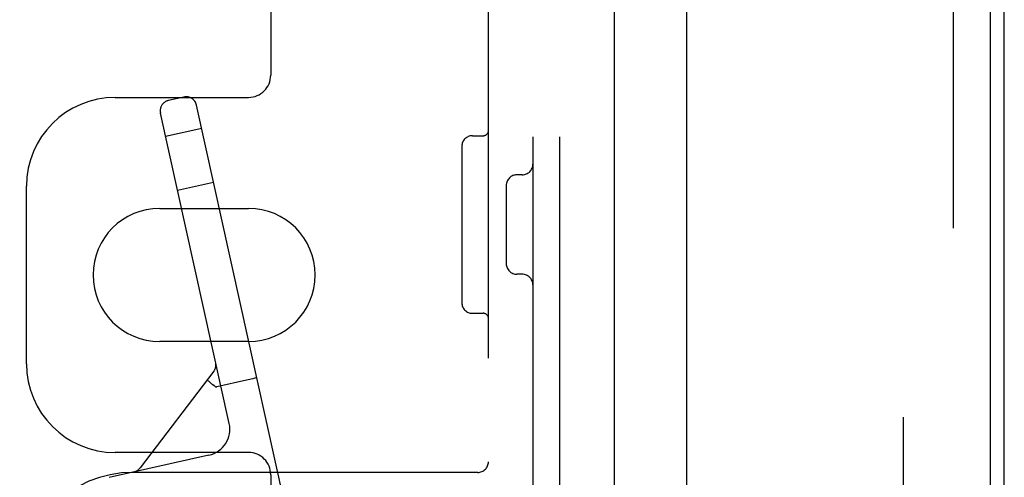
# Model space of a CAD drawing. Header units: inches. Extents: x 0 to 215, y 0 to 139.
# Tile 24 of 103: x 39.57 to 42.34, y 51.43 to 52.72. Entities that reach past the tile are written whole.
import ezdxf

# ---------------------------------------------------------------- set-up
doc = ezdxf.new("R2010")
doc.units = ezdxf.units.IN
doc.header["$LTSCALE"] = 11.804375
doc.header["$MEASUREMENT"] = 0
doc.linetypes.add('HIDDEN', pattern=[0.2, 0.1, -0.1])
doc.layers.get('0').update_dxf_attribs({"linetype": 'CONTINUOUS'})
doc.layers.add('DEFAULT_2', color=8, linetype='HIDDEN')
doc.layers.add('DOOR_ASSEMBLY', color=7, linetype='CONTINUOUS')

msp = doc.modelspace()

# ---------------------------------------------------------------- linework, layer by layer
at = {"color": 3, "linetype": 'Continuous'}
msp.add_line((41.2448, 91.5528), (41.2448, 12.4488), dxfattribs=at)
at = {"layer": 'DEFAULT_2', "color": 8, "linetype": 'HIDDEN'}
for p, q in [((42.0574, 91.7353), (42.0574, 12.2664)), ((41.0158, 54.7508), (41.0158, 49.2508)), ((41.0908, 54.7508), (41.0908, 49.2508)), ((40.8908, 49.4058), (40.8908, 54.5958)), ((40.2783, 53.6883), (40.2783, 52.5633)), ((39.8408, 52.5008), (40.2158, 52.5008)), ((40.0336, 52.5018), (39.9907, 52.4923)), ((40.317, 51.3611), (40.0694, 52.479)), ((40.1614, 51.5827), (39.9679, 52.4565)), ((40.0839, 52.4136), (39.9824, 52.3911)), ((40.8458, 52.3928), (40.8758, 52.3928)), ((40.8158, 52.3628), (40.8158, 51.9228)), ((40.9858, 52.2828), (40.9708, 52.2828)), ((39.5908, 51.7508), (39.5908, 52.2508)), ((40.1176, 52.2613), (40.0161, 52.2388)), ((40.9408, 52.2528), (40.9408, 52.0328)), ((39.9658, 52.1883), (40.2158, 52.1883)), ((40.9858, 52.0028), (40.9708, 52.0028)), ((40.8458, 51.8928), (40.8758, 51.8928)), ((40.2158, 51.8133), (39.9658, 51.8133)), ((40.1234, 51.7544), (40.1235, 51.7538)), ((40.1235, 51.7538), (40.1235, 51.754)), ((40.118, 51.7298), (39.9109, 51.4576)), ((40.2103, 51.7042), (40.1269, 51.6857)), ((40.1269, 51.6857), (40.126, 51.6856)), ((40.1044, 51.4932), (39.8232, 51.4309)), ((40.2158, 51.5008), (39.8408, 51.5008)), ((39.8941, 51.4467), (39.8936, 51.4465)), ((39.8936, 51.4465), (39.8941, 51.4467)), ((39.8943, 51.4467), (39.894, 51.4466)), ((40.8608, 51.4448), (39.8908, 51.4448)), ((40.2783, 51.4383), (40.2783, 50.3133))]:
    msp.add_line(p, q, dxfattribs=at)
for points in [[(40.0996, 51.7057), (40.0998, 51.7052), (40.1005, 51.7044), (40.1018, 51.7031), (40.1036, 51.7014), (40.106, 51.6994), (40.1087, 51.6971), (40.1118, 51.6946), (40.1152, 51.6919)], [(40.2391, 51.7131), (40.2388, 51.7126), (40.2378, 51.712), (40.2361, 51.7113), (40.2338, 51.7105), (40.2309, 51.7095), (40.2274, 51.7085), (40.2235, 51.7074), (40.2193, 51.7063), (40.2149, 51.7053), (40.2103, 51.7042)], [(40.1152, 51.6919), (40.1188, 51.6891), (40.1226, 51.6862)], [(40.1226, 51.6862), (40.1231, 51.6859), (40.1238, 51.6857), (40.1245, 51.6855), (40.1253, 51.6855), (40.126, 51.6856), (40.1269, 51.6857)]]:
    msp.add_lwpolyline(points, dxfattribs=at)
for centre, radius, start, end in [((40.2158, 52.5633), 0.0625, 270, 360), ((39.8408, 52.2508), 0.25, 90, 180), ((40.0401, 52.4725), 0.03, 12.49, 102.49), ((39.9972, 52.463), 0.03, 102.49, 192.49), ((40.8458, 52.3628), 0.03, 90, 180), ((40.8758, 52.4078), 0.015, 270, 360), ((40.9858, 52.3128), 0.03, 270, 360), ((40.9708, 52.2528), 0.03, 90, 180), ((39.9658, 52.0008), 0.1875, 90, 270), ((40.2158, 52.0008), 0.1875, 270, 90), ((40.9708, 52.0328), 0.03, 180, 270), ((40.9858, 51.9728), 0.03, 0, 90), ((40.8458, 51.9228), 0.03, 180, 270), ((40.8758, 51.8778), 0.015, 0, 90), ((39.8408, 51.7508), 0.25, 180, 270), ((40.0941, 51.7479), 0.03, 322.7355, 12.49), ((40.0882, 51.5665), 0.075, 282.49, 12.49), ((40.2158, 51.4383), 0.0625, 0, 90), ((40.8608, 51.4748), 0.03, 270, 360), ((39.8871, 51.4758), 0.03, 282.49, 322.7355), ((39.8908, 51.1258), 0.319, 90, 180)]:
    msp.add_arc(centre, radius, start, end, dxfattribs=at)
at = {"layer": 'DOOR_ASSEMBLY', "color": 8, "linetype": 'HIDDEN'}
msp.add_line((42.1988, 11.9973), (42.1988, 92.0043), dxfattribs=at)
at = {"layer": 'DOOR_ASSEMBLY', "color": 3, "linetype": 'Continuous'}
for p, q in [((42.3028, 63.2508), (42.3028, 40.7508)), ((41.4488, 41.9583), (41.4488, 62.0433))]:
    msp.add_line(p, q, dxfattribs=at)
at = {"layer": 'DOOR_ASSEMBLY', "color": 7, "linetype": 'Continuous'}
msp.add_line((42.3422, 50.6308), (42.3422, 52.9969), dxfattribs=at)

doc.saveas('drawing.dxf')
